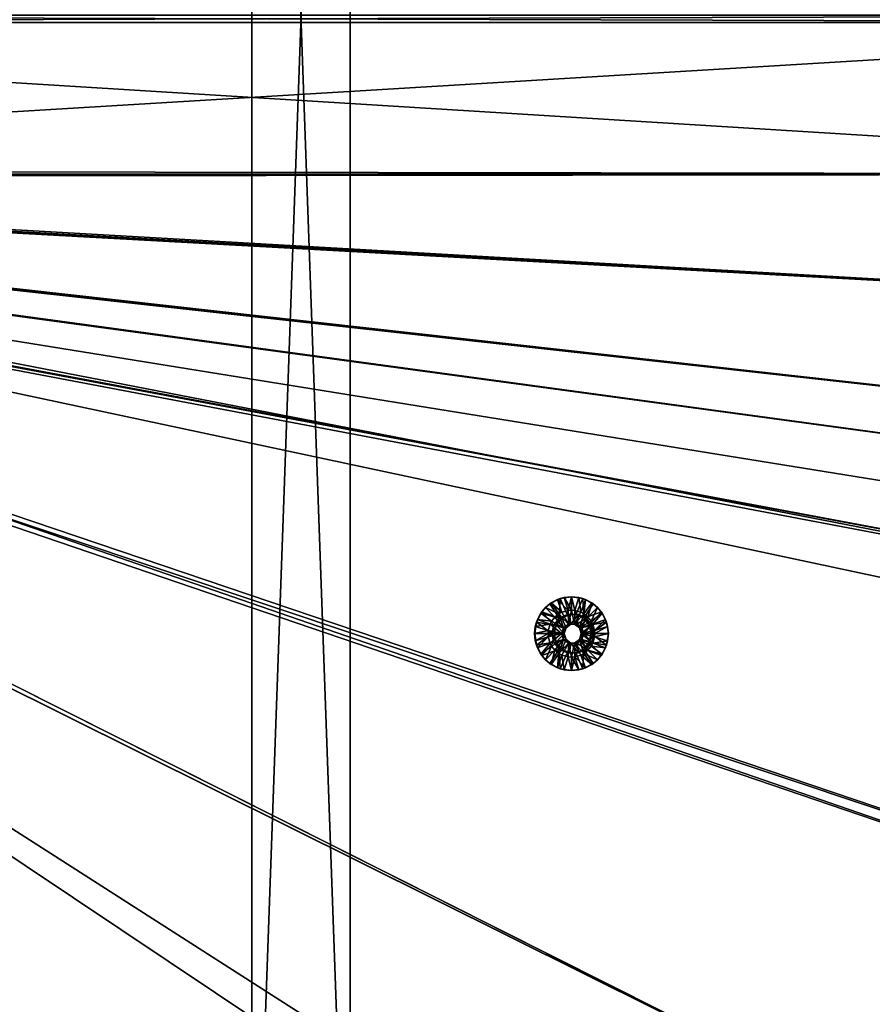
# Model space of a CAD drawing. Header units: metres. Extents: x -901 to 901, y -486 to 401.
# Tile 236 of 256: x 263 to 436, y -200 to 0. Entities that reach past the tile are written whole.
import ezdxf

# ---------------------------------------------------------------- set-up
doc = ezdxf.new("R2010")
doc.units = ezdxf.units.M

msp = doc.modelspace()

# ---------------------------------------------------------------- linework, layer by layer
at = {"layer": 'top0'}
for points in [[(562.200745, -0.734328, -490.04892), (562.200745, 0.734328, -490.04892), (63.597927, -0.734328, -500.493134)], [(562.200745, 0.734328, -490.04892), (63.597927, 0.734328, -500.493134), (63.597927, -0.734328, -500.493134)], [(562.26355, 0.734328, -493.048248), (562.26355, -0.734328, -493.048248), (63.660755, 0.734328, -503.492493)], [(562.26355, -0.734328, -493.048248), (63.660755, -0.734328, -503.492493), (63.660755, 0.734328, -503.492493)], [(63.597927, -0.734328, -500.493134), (63.597927, -30.845772, -500.493134), (562.200745, -0.734328, -490.04892)], [(63.597927, -30.845772, -500.493134), (562.200745, -31.580099, -490.04892), (562.200745, -0.734328, -490.04892)], [(63.660755, -30.845772, -503.492493), (63.660755, -0.734328, -503.492493), (562.26355, -31.580099, -493.048248)], [(562.26355, -31.580099, -493.048248), (63.660755, -0.734328, -503.492493), (562.26355, -0.734328, -493.048248)], [(63.639893, -31.580099, -503.49292), (556.825012, -127.259506, -492.974121), (63.320282, -33.791721, -503.495331)], [(562.207336, -60.024014, -490.032196), (562.200745, -31.580099, -490.04892), (63.535072, -32.116413, -500.494202)], [(562.200745, -31.580099, -490.04892), (63.558937, -31.84775, -500.493896), (63.535072, -32.116413, -500.494202)], [(562.200745, -31.580099, -490.04892), (63.577065, -31.580099, -500.493591), (63.558937, -31.84775, -500.493896)], [(63.597927, -30.845772, -500.493134), (63.577065, -31.580099, -500.493591), (562.200745, -31.580099, -490.04892)], [(63.639893, -31.580099, -503.49292), (63.660755, -30.845772, -503.492493), (562.26355, -31.580099, -493.048248)], [(562.26355, -31.580099, -493.048248), (562.270081, -60.027832, -493.031525), (63.639893, -31.580099, -503.49292)], [(562.270081, -60.027832, -493.031525), (556.825012, -127.259506, -492.974121), (63.639893, -31.580099, -503.49292)], [(62.795345, -35.507481, -500.496002), (518.09021, -190.658234, -490.42038), (63.257637, -33.784927, -500.496002)], [(63.320282, -33.791721, -503.495331), (520.393921, -188.45813, -493.390167), (62.851711, -35.5509, -503.495331)], [(63.257637, -33.784927, -500.496002), (553.106445, -138.14418, -490.004761), (63.263184, -33.760246, -500.495972)], [(518.09021, -190.658234, -490.42038), (553.106445, -138.14418, -490.004761), (63.257637, -33.784927, -500.496002)], [(63.263184, -33.760246, -500.495972), (557.079407, -125.99765, -489.9729), (63.32428, -33.484169, -500.495697)], [(553.106445, -138.14418, -490.004761), (557.079407, -125.99765, -489.9729), (63.263184, -33.760246, -500.495972)], [(556.825012, -127.259506, -492.974121), (520.393921, -188.45813, -493.390167), (63.320282, -33.791721, -503.495331)], [(561.663208, -101.056061, -489.961517), (63.378803, -33.209328, -500.495422), (63.32428, -33.484169, -500.495697)], [(557.079407, -125.99765, -489.9729), (559.94458, -113.591835, -489.958405), (63.32428, -33.484169, -500.495697)], [(63.32428, -33.484169, -500.495697), (559.94458, -113.591835, -489.958405), (561.663208, -101.056061, -489.961517)], [(562.227051, -88.468025, -489.982208), (63.426933, -32.935684, -500.495117), (63.378803, -33.209328, -500.495422)], [(562.227051, -88.468025, -489.982208), (63.378803, -33.209328, -500.495422), (561.663208, -101.056061, -489.961517)], [(63.469139, -32.661133, -500.494812), (63.426933, -32.935684, -500.495117), (562.227051, -88.468025, -489.982208)], [(63.505154, -32.387917, -500.494507), (63.469139, -32.661133, -500.494812), (562.207336, -60.024014, -490.032196)], [(562.207336, -60.024014, -490.032196), (63.469139, -32.661133, -500.494812), (562.227051, -88.468025, -489.982208)], [(63.535072, -32.116413, -500.494202), (63.505154, -32.387917, -500.494507), (562.207336, -60.024014, -490.032196)], [(62.041782, -37.174675, -500.496002), (437.279114, -223.842056, -491.717743), (62.795345, -35.507481, -500.496002)], [(62.851711, -35.5509, -503.495331), (437.335358, -223.870071, -494.717072), (62.118618, -37.228283, -503.495331)], [(437.279114, -223.842056, -491.717743), (518.09021, -190.658234, -490.42038), (62.795345, -35.507481, -500.496002)], [(520.393921, -188.45813, -493.390167), (437.335358, -223.870071, -494.717072), (62.851711, -35.5509, -503.495331)], [(244.527115, -223.826401, -495.064453), (353.598602, -223.755447, -493.247711), (62.041782, -37.174675, -500.496002)], [(353.598602, -223.755447, -493.247711), (437.279114, -223.842056, -491.717743), (62.041782, -37.174675, -500.496002)], [(437.335358, -223.870071, -494.717072), (341.090759, -223.79567, -496.466583), (62.118618, -37.228283, -503.495331)], [(62.118618, -37.228283, -503.495331), (341.090759, -223.79567, -496.466583), (244.761276, -223.802536, -498.037628)]]:
    msp.add_3dface(points, dxfattribs=at)
at = {"layer": 'top0123'}
for points in [[(329.990051, -280, -540), (309.990051, -280, -540), (309.990051, 280, -540)], [(329.990051, -280, -540), (309.990051, 280, -540), (329.990051, 280, -540)], [(309.990051, 280, -520), (309.990051, 280, -540), (309.990051, -280, -520)], [(309.990051, 280, -540), (309.990051, -280, -540), (309.990051, -280, -520)], [(329.990051, 280, -520), (309.990051, 280, -520), (309.990051, -280, -520)], [(329.990051, 280, -520), (309.990051, -280, -520), (329.990051, -280, -520)], [(329.990051, 280, -520), (329.990051, -280, -520), (329.990051, 280, -540)], [(329.990051, -280, -520), (329.990051, -280, -540), (329.990051, 280, -540)]]:
    msp.add_3dface(points, dxfattribs=at)
at = {"layer": 'top0123422'}
for points in [[(372.50415, -121.871429, -493.726379), (370.590149, -118.931129, -493.766479), (372.68045, -117.865829, -493.722687)], [(370.590149, -118.931129, -493.766479), (372.117584, -118.069656, -493.234375), (372.68045, -117.865829, -493.722687)], [(370.590149, -118.931129, -493.766479), (370.821228, -118.762733, -493.261505), (372.117584, -118.069656, -493.234375)], [(373.034241, -120.656792, -492.214935), (372.117584, -118.069656, -493.234375), (370.821228, -118.762733, -493.261505)], [(372.117584, -118.069656, -493.234375), (373.524231, -117.64286, -493.204895), (372.68045, -117.865829, -493.722687)], [(374.296936, -120.293602, -492.188477), (373.524231, -117.64286, -493.204895), (372.117584, -118.069656, -493.234375)], [(373.034241, -120.656792, -492.214935), (374.296936, -120.293602, -492.188477), (372.117584, -118.069656, -493.234375)], [(372.50415, -121.871429, -493.726379), (372.68045, -117.865829, -493.722687), (374.107666, -121.099045, -493.69278)], [(372.68045, -117.865829, -493.722687), (374.997559, -117.498756, -493.674133), (374.107666, -121.099045, -493.69278)], [(372.68045, -117.865829, -493.722687), (373.524231, -117.64286, -493.204895), (374.997559, -117.498756, -493.674133)], [(373.524231, -117.64286, -493.204895), (374.987091, -117.498756, -493.174255), (374.997559, -117.498756, -493.674133)], [(374.966156, -120.246231, -492.174469), (374.987091, -117.498756, -493.174255), (373.524231, -117.64286, -493.204895)], [(374.296936, -120.293602, -492.188477), (374.966156, -120.246231, -492.174469), (373.524231, -117.64286, -493.204895)], [(374.107666, -121.099045, -493.69278), (374.997559, -117.498756, -493.674133), (375.887451, -121.099045, -493.655518)], [(374.966156, -120.246231, -492.174469), (375.635345, -120.293602, -492.160461), (374.987091, -117.498756, -493.174255)], [(374.997559, -117.498756, -493.674133), (374.987091, -117.498756, -493.174255), (376.449951, -117.64286, -493.143616)], [(375.635345, -120.293602, -492.160461), (376.449951, -117.64286, -493.143616), (374.987091, -117.498756, -493.174255)], [(374.997559, -117.498756, -493.674133), (377.314667, -117.865829, -493.62561), (375.887451, -121.099045, -493.655518)], [(374.997559, -117.498756, -493.674133), (376.449951, -117.64286, -493.143616), (377.314667, -117.865829, -493.62561)], [(375.635345, -120.293602, -492.160461), (376.898041, -120.656792, -492.134003), (376.449951, -117.64286, -493.143616)], [(375.887451, -121.099045, -493.655518), (377.314667, -117.865829, -493.62561), (377.490967, -121.871429, -493.621918)], [(376.449951, -117.64286, -493.143616), (377.856567, -118.069656, -493.114136), (377.314667, -117.865829, -493.62561)], [(376.898041, -120.656792, -492.134003), (377.856567, -118.069656, -493.114136), (376.449951, -117.64286, -493.143616)], [(376.898041, -120.656792, -492.134003), (377.487, -120.970238, -492.121674), (377.856567, -118.069656, -493.114136)], [(377.314667, -117.865829, -493.62561), (379.404968, -118.931129, -493.581818), (377.490967, -121.871429, -493.621918)], [(377.314667, -117.865829, -493.62561), (377.856567, -118.069656, -493.114136), (379.404968, -118.931129, -493.581818)], [(377.487, -120.970238, -492.121674), (379.152954, -118.762733, -493.087006), (377.856567, -118.069656, -493.114136)], [(377.856567, -118.069656, -493.114136), (379.152954, -118.762733, -493.087006), (379.404968, -118.931129, -493.581818)], [(368.752441, -120.831978, -493.30484), (369.684937, -119.69545, -493.285309), (368.931274, -120.590363, -493.801208)], [(371.606354, -121.638214, -492.244843), (369.684937, -119.69545, -493.285309), (368.752441, -120.831978, -493.30484)], [(368.931274, -120.590363, -493.801208), (370.590149, -118.931129, -493.766479), (372.50415, -121.871429, -493.726379)], [(368.931274, -120.590363, -493.801208), (369.684937, -119.69545, -493.285309), (370.590149, -118.931129, -493.766479)], [(369.684937, -119.69545, -493.285309), (370.821228, -118.762733, -493.261505), (370.590149, -118.931129, -493.766479)], [(372.445282, -120.970238, -492.227264), (370.821228, -118.762733, -493.261505), (369.684937, -119.69545, -493.285309)], [(371.606354, -121.638214, -492.244843), (372.445282, -120.970238, -492.227264), (369.684937, -119.69545, -493.285309)], [(372.445282, -120.970238, -492.227264), (373.034241, -120.656792, -492.214935), (370.821228, -118.762733, -493.261505)], [(377.487, -120.970238, -492.121674), (378.325958, -121.638214, -492.104095), (379.152954, -118.762733, -493.087006)], [(377.490967, -121.871429, -493.621918), (379.404968, -118.931129, -493.581818), (381.063843, -120.590363, -493.547058)], [(378.325958, -121.638214, -492.104095), (380.289215, -119.69545, -493.063202), (379.152954, -118.762733, -493.087006)], [(378.325958, -121.638214, -492.104095), (378.993774, -122.477341, -492.090118), (380.289215, -119.69545, -493.063202)], [(378.993774, -122.477341, -492.090118), (381.221741, -120.831978, -493.043671), (380.289215, -119.69545, -493.063202)], [(379.404968, -118.931129, -493.581818), (379.152954, -118.762733, -493.087006), (380.289215, -119.69545, -493.063202)], [(379.404968, -118.931129, -493.581818), (380.289215, -119.69545, -493.063202), (381.063843, -120.590363, -493.547058)], [(380.289215, -119.69545, -493.063202), (381.221741, -120.831978, -493.043671), (381.063843, -120.590363, -493.547058)], [(367.866211, -122.681129, -493.823517), (368.931274, -120.590363, -493.801208), (371.39447, -123.263222, -493.749603)], [(368.059509, -122.128624, -493.319366), (368.931274, -120.590363, -493.801208), (367.866211, -122.681129, -493.823517)], [(368.059509, -122.128624, -493.319366), (368.752441, -120.831978, -493.30484), (368.931274, -120.590363, -493.801208)], [(370.938507, -122.477341, -492.25885), (368.752441, -120.831978, -493.30484), (368.059509, -122.128624, -493.319366)], [(370.938507, -122.477341, -492.25885), (371.606354, -121.638214, -492.244843), (368.752441, -120.831978, -493.30484)], [(371.39447, -123.263222, -493.749603), (368.931274, -120.590363, -493.801208), (372.50415, -121.871429, -493.726379)], [(371.606354, -121.638214, -492.244843), (370.938507, -122.477341, -492.25885), (373.34845, -123.823181, -492.208344)], [(371.39447, -123.263222, -493.749603), (372.50415, -121.871429, -493.726379), (371.886627, -123.263222, -517.244446)], [(372.445282, -120.970238, -492.227264), (371.606354, -121.638214, -492.244843), (373.34845, -123.823181, -492.208344)], [(372.50415, -121.871429, -493.726379), (372.996277, -121.871429, -517.221191), (371.886627, -123.263222, -517.244446)], [(371.886627, -123.263222, -517.244446), (372.996277, -121.871429, -517.221191), (373.872009, -123.823181, -517.202881)], [(373.034241, -120.656792, -492.214935), (372.445282, -120.970238, -492.227264), (374.348236, -123.096642, -492.187408)], [(372.445282, -120.970238, -492.227264), (373.34845, -123.823181, -492.208344), (374.348236, -123.096642, -492.187408)], [(372.50415, -121.871429, -493.726379), (374.107666, -121.099045, -493.69278), (372.996277, -121.871429, -517.221191)], [(374.107666, -121.099045, -493.69278), (374.599823, -121.099045, -517.187622), (372.996277, -121.871429, -517.221191)], [(372.996277, -121.871429, -517.221191), (374.599823, -121.099045, -517.187622), (374.871796, -123.096642, -517.181946)], [(373.872009, -123.823181, -517.202881), (372.996277, -121.871429, -517.221191), (374.871796, -123.096642, -517.181946)], [(374.348236, -123.096642, -492.187408), (374.296936, -120.293602, -492.188477), (373.034241, -120.656792, -492.214935)], [(374.107666, -121.099045, -493.69278), (375.887451, -121.099045, -493.655518), (374.599823, -121.099045, -517.187622)], [(374.966156, -120.246231, -492.174469), (374.296936, -120.293602, -492.188477), (374.348236, -123.096642, -492.187408)], [(375.584045, -123.096642, -492.16153), (374.966156, -120.246231, -492.174469), (374.348236, -123.096642, -492.187408)], [(375.887451, -121.099045, -493.655518), (376.379578, -121.099045, -517.15033), (374.599823, -121.099045, -517.187622)], [(374.871796, -123.096642, -517.181946), (374.599823, -121.099045, -517.187622), (376.379578, -121.099045, -517.15033)], [(374.871796, -123.096642, -517.181946), (376.379578, -121.099045, -517.15033), (376.107605, -123.096642, -517.156067)], [(375.584045, -123.096642, -492.16153), (375.635345, -120.293602, -492.160461), (374.966156, -120.246231, -492.174469)], [(376.898041, -120.656792, -492.134003), (375.635345, -120.293602, -492.160461), (375.584045, -123.096642, -492.16153)], [(377.487, -120.970238, -492.121674), (376.898041, -120.656792, -492.134003), (375.584045, -123.096642, -492.16153)], [(377.487, -120.970238, -492.121674), (375.584045, -123.096642, -492.16153), (376.583832, -123.823181, -492.140594)], [(375.887451, -121.099045, -493.655518), (377.490967, -121.871429, -493.621918), (376.379578, -121.099045, -517.15033)], [(376.379578, -121.099045, -517.15033), (377.983124, -121.871429, -517.11676), (376.107605, -123.096642, -517.156067)], [(376.107605, -123.096642, -517.156067), (377.983124, -121.871429, -517.11676), (377.107391, -123.823181, -517.135132)], [(377.490967, -121.871429, -493.621918), (377.983124, -121.871429, -517.11676), (376.379578, -121.099045, -517.15033)], [(378.325958, -121.638214, -492.104095), (377.487, -120.970238, -492.121674), (376.583832, -123.823181, -492.140594)], [(376.583832, -123.823181, -492.140594), (378.993774, -122.477341, -492.090118), (378.325958, -121.638214, -492.104095)], [(377.983124, -121.871429, -517.11676), (379.092773, -123.263222, -517.093506), (377.107391, -123.823181, -517.135132)], [(377.490967, -121.871429, -493.621918), (381.063843, -120.590363, -493.547058), (378.600647, -123.263222, -493.598663)], [(377.490967, -121.871429, -493.621918), (378.600647, -123.263222, -493.598663), (377.983124, -121.871429, -517.11676)], [(378.600647, -123.263222, -493.598663), (379.092773, -123.263222, -517.093506), (377.983124, -121.871429, -517.11676)], [(381.063843, -120.590363, -493.547058), (382.128906, -122.681129, -493.52475), (378.600647, -123.263222, -493.598663)], [(378.993774, -122.477341, -492.090118), (379.307159, -123.066437, -492.083527), (381.221741, -120.831978, -493.043671)], [(379.307159, -123.066437, -492.083527), (381.914673, -122.128624, -493.029144), (381.221741, -120.831978, -493.043671)], [(381.063843, -120.590363, -493.547058), (381.221741, -120.831978, -493.043671), (381.914673, -122.128624, -493.029144)], [(381.063843, -120.590363, -493.547058), (381.914673, -122.128624, -493.029144), (382.128906, -122.681129, -493.52475)], [(367.488739, -124.998756, -493.331329), (367.632813, -123.535576, -493.328308), (367.499207, -124.998756, -493.831207)], [(370.262024, -124.329399, -492.27301), (367.632813, -123.535576, -493.328308), (367.488739, -124.998756, -493.331329)], [(370.998444, -124.998756, -493.757904), (367.499207, -124.998756, -493.831207), (367.866211, -122.681129, -493.823517)], [(367.632813, -123.535576, -493.328308), (367.866211, -122.681129, -493.823517), (367.499207, -124.998756, -493.831207)], [(367.632813, -123.535576, -493.328308), (368.059509, -122.128624, -493.319366), (367.866211, -122.681129, -493.823517)], [(370.625122, -123.066437, -492.265411), (368.059509, -122.128624, -493.319366), (367.632813, -123.535576, -493.328308)], [(370.262024, -124.329399, -492.27301), (370.625122, -123.066437, -492.265411), (367.632813, -123.535576, -493.328308)], [(370.998444, -124.998756, -493.757904), (367.866211, -122.681129, -493.823517), (371.39447, -123.263222, -493.749603)], [(370.625122, -123.066437, -492.265411), (370.938507, -122.477341, -492.25885), (368.059509, -122.128624, -493.319366)], [(370.625122, -123.066437, -492.265411), (370.262024, -124.329399, -492.27301), (372.966583, -124.998756, -492.21637)], [(373.34845, -123.823181, -492.208344), (370.938507, -122.477341, -492.25885), (370.625122, -123.066437, -492.265411)], [(373.34845, -123.823181, -492.208344), (370.625122, -123.066437, -492.265411), (372.966583, -124.998756, -492.21637)], [(370.998444, -124.998756, -493.757904), (371.39447, -123.263222, -493.749603), (371.49057, -124.998756, -517.252747)], [(371.39447, -123.263222, -493.749603), (371.886627, -123.263222, -517.244446), (371.49057, -124.998756, -517.252747)], [(371.49057, -124.998756, -517.252747), (371.886627, -123.263222, -517.244446), (373.490143, -124.998756, -517.210876)], [(373.490143, -124.998756, -517.210876), (371.886627, -123.263222, -517.244446), (373.872009, -123.823181, -517.202881)], [(373.490143, -124.998756, -517.210876), (373.872009, -123.823181, -517.202881), (372.966583, -124.998756, -492.21637)], [(373.872009, -123.823181, -517.202881), (373.34845, -123.823181, -492.208344), (372.966583, -124.998756, -492.21637)], [(373.872009, -123.823181, -517.202881), (374.871796, -123.096642, -517.181946), (373.34845, -123.823181, -492.208344)], [(374.871796, -123.096642, -517.181946), (374.348236, -123.096642, -492.187408), (373.34845, -123.823181, -492.208344)], [(374.871796, -123.096642, -517.181946), (376.107605, -123.096642, -517.156067), (374.348236, -123.096642, -492.187408)], [(376.107605, -123.096642, -517.156067), (375.584045, -123.096642, -492.16153), (374.348236, -123.096642, -492.187408)], [(376.107605, -123.096642, -517.156067), (377.107391, -123.823181, -517.135132), (375.584045, -123.096642, -492.16153)], [(377.107391, -123.823181, -517.135132), (376.583832, -123.823181, -492.140594), (375.584045, -123.096642, -492.16153)], [(379.307159, -123.066437, -492.083527), (378.993774, -122.477341, -492.090118), (376.583832, -123.823181, -492.140594)], [(376.965698, -124.998756, -492.132599), (379.307159, -123.066437, -492.083527), (376.583832, -123.823181, -492.140594)], [(377.107391, -123.823181, -517.135132), (377.489258, -124.998756, -517.127075), (376.583832, -123.823181, -492.140594)], [(377.489258, -124.998756, -517.127075), (376.965698, -124.998756, -492.132599), (376.583832, -123.823181, -492.140594)], [(379.670258, -124.329399, -492.075928), (379.307159, -123.066437, -492.083527), (376.965698, -124.998756, -492.132599)], [(377.107391, -123.823181, -517.135132), (379.092773, -123.263222, -517.093506), (377.489258, -124.998756, -517.127075)], [(379.092773, -123.263222, -517.093506), (379.488831, -124.998756, -517.085205), (377.489258, -124.998756, -517.127075)], [(378.600647, -123.263222, -493.598663), (382.128906, -122.681129, -493.52475), (378.996674, -124.998756, -493.590363)], [(378.600647, -123.263222, -493.598663), (378.996674, -124.998756, -493.590363), (379.092773, -123.263222, -517.093506)], [(382.128906, -122.681129, -493.52475), (382.496948, -124.998756, -493.567078), (378.996674, -124.998756, -493.590363)], [(378.996674, -124.998756, -493.590363), (379.488831, -124.998756, -517.085205), (379.092773, -123.263222, -517.093506)], [(379.307159, -123.066437, -492.083527), (379.670258, -124.329399, -492.075928), (381.914673, -122.128624, -493.029144)], [(379.670258, -124.329399, -492.075928), (382.34137, -123.535576, -493.020203), (381.914673, -122.128624, -493.029144)], [(379.670258, -124.329399, -492.075928), (379.717621, -124.998756, -492.074951), (382.34137, -123.535576, -493.020203)], [(379.717621, -124.998756, -492.074951), (382.485443, -124.998756, -493.017181), (382.34137, -123.535576, -493.020203)], [(381.914673, -122.128624, -493.029144), (382.34137, -123.535576, -493.020203), (382.128906, -122.681129, -493.52475)], [(382.128906, -122.681129, -493.52475), (382.34137, -123.535576, -493.020203), (382.496948, -124.998756, -493.567078)], [(382.34137, -123.535576, -493.020203), (382.485443, -124.998756, -493.017181), (382.496948, -124.998756, -493.567078)], [(370.214661, -124.998756, -492.273987), (370.262024, -124.329399, -492.27301), (367.488739, -124.998756, -493.331329)], [(367.488739, -124.998756, -493.331329), (367.499207, -124.998756, -493.831207), (367.632813, -126.461929, -493.328308)], [(367.488739, -124.998756, -493.331329), (367.632813, -126.461929, -493.328308), (370.214661, -124.998756, -492.273987)], [(367.866211, -127.316383, -493.823517), (367.499207, -124.998756, -493.831207), (370.998444, -124.998756, -493.757904)], [(367.499207, -124.998756, -493.831207), (367.866211, -127.316383, -493.823517), (367.632813, -126.461929, -493.328308)], [(367.632813, -126.461929, -493.328308), (370.262024, -125.668106, -492.27301), (370.214661, -124.998756, -492.273987)], [(367.632813, -126.461929, -493.328308), (368.059509, -127.868881, -493.319366), (370.262024, -125.668106, -492.27301)], [(371.39447, -126.734291, -493.749603), (367.866211, -127.316383, -493.823517), (370.998444, -124.998756, -493.757904)], [(368.059509, -127.868881, -493.319366), (370.625122, -126.931068, -492.265411), (370.262024, -125.668106, -492.27301)], [(370.262024, -124.329399, -492.27301), (370.214661, -124.998756, -492.273987), (372.966583, -124.998756, -492.21637)], [(370.214661, -124.998756, -492.273987), (370.262024, -125.668106, -492.27301), (372.966583, -124.998756, -492.21637)], [(372.966583, -124.998756, -492.21637), (370.262024, -125.668106, -492.27301), (370.625122, -126.931068, -492.265411)], [(372.966583, -124.998756, -492.21637), (370.625122, -126.931068, -492.265411), (373.34845, -126.174324, -492.208344)], [(371.49057, -124.998756, -517.252747), (371.886627, -126.734291, -517.244446), (370.998444, -124.998756, -493.757904)], [(371.886627, -126.734291, -517.244446), (371.39447, -126.734291, -493.749603), (370.998444, -124.998756, -493.757904)], [(371.886627, -126.734291, -517.244446), (371.49057, -124.998756, -517.252747), (373.490143, -124.998756, -517.210876)], [(373.872009, -126.174324, -517.202881), (371.886627, -126.734291, -517.244446), (373.490143, -124.998756, -517.210876)], [(372.966583, -124.998756, -492.21637), (373.34845, -126.174324, -492.208344), (373.490143, -124.998756, -517.210876)], [(373.34845, -126.174324, -492.208344), (373.872009, -126.174324, -517.202881), (373.490143, -124.998756, -517.210876)], [(376.583832, -126.174324, -492.140594), (379.307159, -126.931068, -492.083527), (376.965698, -124.998756, -492.132599)], [(376.583832, -126.174324, -492.140594), (376.965698, -124.998756, -492.132599), (377.107391, -126.174324, -517.135132)], [(379.717621, -124.998756, -492.074951), (379.670258, -124.329399, -492.075928), (376.965698, -124.998756, -492.132599)], [(379.307159, -126.931068, -492.083527), (379.670258, -125.668106, -492.075928), (376.965698, -124.998756, -492.132599)], [(376.965698, -124.998756, -492.132599), (379.670258, -125.668106, -492.075928), (379.717621, -124.998756, -492.074951)], [(376.965698, -124.998756, -492.132599), (377.489258, -124.998756, -517.127075), (377.107391, -126.174324, -517.135132)], [(377.489258, -124.998756, -517.127075), (379.092773, -126.734291, -517.093506), (377.107391, -126.174324, -517.135132)], [(377.489258, -124.998756, -517.127075), (379.488831, -124.998756, -517.085205), (379.092773, -126.734291, -517.093506)], [(378.996674, -124.998756, -493.590363), (382.128906, -127.316383, -493.52475), (378.600647, -126.734291, -493.598663)], [(379.092773, -126.734291, -517.093506), (379.488831, -124.998756, -517.085205), (378.600647, -126.734291, -493.598663)], [(379.488831, -124.998756, -517.085205), (378.996674, -124.998756, -493.590363), (378.600647, -126.734291, -493.598663)], [(382.496948, -124.998756, -493.567078), (382.128906, -127.316383, -493.52475), (378.996674, -124.998756, -493.590363)], [(382.34137, -126.461929, -493.020203), (379.670258, -125.668106, -492.075928), (379.307159, -126.931068, -492.083527)], [(382.34137, -126.461929, -493.020203), (382.485443, -124.998756, -493.017181), (379.670258, -125.668106, -492.075928)], [(382.485443, -124.998756, -493.017181), (379.717621, -124.998756, -492.074951), (379.670258, -125.668106, -492.075928)], [(382.128906, -127.316383, -493.52475), (382.496948, -124.998756, -493.567078), (382.34137, -126.461929, -493.020203)], [(382.496948, -124.998756, -493.567078), (382.485443, -124.998756, -493.017181), (382.34137, -126.461929, -493.020203)], [(367.632813, -126.461929, -493.328308), (367.866211, -127.316383, -493.823517), (368.059509, -127.868881, -493.319366)], [(368.931274, -129.40715, -493.801208), (367.866211, -127.316383, -493.823517), (371.39447, -126.734291, -493.749603)], [(367.866211, -127.316383, -493.823517), (368.931274, -129.40715, -493.801208), (368.059509, -127.868881, -493.319366)], [(368.059509, -127.868881, -493.319366), (368.752441, -129.165527, -493.30484), (370.625122, -126.931068, -492.265411)], [(368.059509, -127.868881, -493.319366), (368.931274, -129.40715, -493.801208), (368.752441, -129.165527, -493.30484)], [(368.752441, -129.165527, -493.30484), (370.938507, -127.520164, -492.25885), (370.625122, -126.931068, -492.265411)], [(368.752441, -129.165527, -493.30484), (369.684937, -130.302048, -493.285309), (370.938507, -127.520164, -492.25885)], [(372.50415, -128.126083, -493.726379), (368.931274, -129.40715, -493.801208), (371.39447, -126.734291, -493.749603)], [(369.684937, -130.302048, -493.285309), (371.606354, -128.359299, -492.244843), (370.938507, -127.520164, -492.25885)], [(370.625122, -126.931068, -492.265411), (370.938507, -127.520164, -492.25885), (373.34845, -126.174324, -492.208344)], [(373.34845, -126.174324, -492.208344), (370.938507, -127.520164, -492.25885), (371.606354, -128.359299, -492.244843)], [(371.886627, -126.734291, -517.244446), (372.996277, -128.126083, -517.221191), (371.39447, -126.734291, -493.749603)], [(372.996277, -128.126083, -517.221191), (372.50415, -128.126083, -493.726379), (371.39447, -126.734291, -493.749603)], [(371.606354, -128.359299, -492.244843), (372.445282, -129.027267, -492.227264), (373.34845, -126.174324, -492.208344)], [(372.996277, -128.126083, -517.221191), (371.886627, -126.734291, -517.244446), (373.872009, -126.174324, -517.202881)], [(372.445282, -129.027267, -492.227264), (374.348236, -126.900864, -492.187408), (373.34845, -126.174324, -492.208344)], [(372.445282, -129.027267, -492.227264), (373.034241, -129.340714, -492.214935), (374.348236, -126.900864, -492.187408)], [(374.871796, -126.900864, -517.181946), (372.996277, -128.126083, -517.221191), (373.872009, -126.174324, -517.202881)], [(374.871796, -126.900864, -517.181946), (374.599823, -128.898468, -517.187622), (372.996277, -128.126083, -517.221191)], [(373.034241, -129.340714, -492.214935), (374.296936, -129.703903, -492.188477), (374.348236, -126.900864, -492.187408)], [(373.34845, -126.174324, -492.208344), (374.348236, -126.900864, -492.187408), (373.872009, -126.174324, -517.202881)], [(374.348236, -126.900864, -492.187408), (374.871796, -126.900864, -517.181946), (373.872009, -126.174324, -517.202881)], [(374.348236, -126.900864, -492.187408), (374.296936, -129.703903, -492.188477), (374.966156, -129.751282, -492.174469)], [(374.348236, -126.900864, -492.187408), (374.966156, -129.751282, -492.174469), (375.584045, -126.900864, -492.16153)], [(374.348236, -126.900864, -492.187408), (375.584045, -126.900864, -492.16153), (374.871796, -126.900864, -517.181946)], [(376.379578, -128.898468, -517.15033), (374.599823, -128.898468, -517.187622), (374.871796, -126.900864, -517.181946)], [(375.584045, -126.900864, -492.16153), (376.107605, -126.900864, -517.156067), (374.871796, -126.900864, -517.181946)], [(376.107605, -126.900864, -517.156067), (376.379578, -128.898468, -517.15033), (374.871796, -126.900864, -517.181946)], [(374.966156, -129.751282, -492.174469), (375.635345, -129.703903, -492.160461), (375.584045, -126.900864, -492.16153)], [(377.487, -129.027267, -492.121674), (376.583832, -126.174324, -492.140594), (375.584045, -126.900864, -492.16153)], [(375.584045, -126.900864, -492.16153), (376.583832, -126.174324, -492.140594), (376.107605, -126.900864, -517.156067)], [(375.584045, -126.900864, -492.16153), (375.635345, -129.703903, -492.160461), (376.898041, -129.340714, -492.134003)], [(376.898041, -129.340714, -492.134003), (377.487, -129.027267, -492.121674), (375.584045, -126.900864, -492.16153)], [(376.583832, -126.174324, -492.140594), (377.107391, -126.174324, -517.135132), (376.107605, -126.900864, -517.156067)], [(377.107391, -126.174324, -517.135132), (377.983124, -128.126083, -517.11676), (376.107605, -126.900864, -517.156067)], [(377.983124, -128.126083, -517.11676), (376.379578, -128.898468, -517.15033), (376.107605, -126.900864, -517.156067)], [(377.487, -129.027267, -492.121674), (378.325958, -128.359299, -492.104095), (376.583832, -126.174324, -492.140594)], [(378.325958, -128.359299, -492.104095), (378.993774, -127.520164, -492.090118), (376.583832, -126.174324, -492.140594)], [(376.583832, -126.174324, -492.140594), (378.993774, -127.520164, -492.090118), (379.307159, -126.931068, -492.083527)], [(379.092773, -126.734291, -517.093506), (377.983124, -128.126083, -517.11676), (377.107391, -126.174324, -517.135132)], [(378.600647, -126.734291, -493.598663), (381.063843, -129.40715, -493.547058), (377.490967, -128.126083, -493.621918)], [(377.983124, -128.126083, -517.11676), (379.092773, -126.734291, -517.093506), (377.490967, -128.126083, -493.621918)], [(379.092773, -126.734291, -517.093506), (378.600647, -126.734291, -493.598663), (377.490967, -128.126083, -493.621918)], [(381.221741, -129.165527, -493.043671), (378.993774, -127.520164, -492.090118), (378.325958, -128.359299, -492.104095)], [(382.128906, -127.316383, -493.52475), (381.063843, -129.40715, -493.547058), (378.600647, -126.734291, -493.598663)], [(381.914673, -127.868881, -493.029144), (379.307159, -126.931068, -492.083527), (378.993774, -127.520164, -492.090118)], [(381.221741, -129.165527, -493.043671), (381.914673, -127.868881, -493.029144), (378.993774, -127.520164, -492.090118)], [(381.914673, -127.868881, -493.029144), (382.34137, -126.461929, -493.020203), (379.307159, -126.931068, -492.083527)], [(381.063843, -129.40715, -493.547058), (382.128906, -127.316383, -493.52475), (381.914673, -127.868881, -493.029144)], [(381.063843, -129.40715, -493.547058), (381.914673, -127.868881, -493.029144), (381.221741, -129.165527, -493.043671)], [(382.128906, -127.316383, -493.52475), (382.34137, -126.461929, -493.020203), (381.914673, -127.868881, -493.029144)], [(368.931274, -129.40715, -493.801208), (369.684937, -130.302048, -493.285309), (368.752441, -129.165527, -493.30484)], [(372.50415, -128.126083, -493.726379), (370.590149, -131.066376, -493.766479), (368.931274, -129.40715, -493.801208)], [(368.931274, -129.40715, -493.801208), (370.590149, -131.066376, -493.766479), (369.684937, -130.302048, -493.285309)], [(369.684937, -130.302048, -493.285309), (370.821228, -131.234772, -493.261505), (371.606354, -128.359299, -492.244843)], [(372.68045, -132.131683, -493.722687), (370.590149, -131.066376, -493.766479), (372.50415, -128.126083, -493.726379)], [(370.821228, -131.234772, -493.261505), (372.445282, -129.027267, -492.227264), (371.606354, -128.359299, -492.244843)], [(370.821228, -131.234772, -493.261505), (372.117584, -131.927856, -493.234375), (372.445282, -129.027267, -492.227264)], [(372.117584, -131.927856, -493.234375), (373.034241, -129.340714, -492.214935), (372.445282, -129.027267, -492.227264)], [(372.117584, -131.927856, -493.234375), (373.524231, -132.354645, -493.204895), (373.034241, -129.340714, -492.214935)], [(374.107666, -128.898468, -493.69278), (372.68045, -132.131683, -493.722687), (372.50415, -128.126083, -493.726379)], [(372.996277, -128.126083, -517.221191), (374.599823, -128.898468, -517.187622), (372.50415, -128.126083, -493.726379)], [(374.599823, -128.898468, -517.187622), (374.107666, -128.898468, -493.69278), (372.50415, -128.126083, -493.726379)], [(374.997559, -132.498749, -493.674133), (372.68045, -132.131683, -493.722687), (374.107666, -128.898468, -493.69278)], [(373.524231, -132.354645, -493.204895), (374.296936, -129.703903, -492.188477), (373.034241, -129.340714, -492.214935)], [(373.524231, -132.354645, -493.204895), (374.987091, -132.498749, -493.174255), (374.296936, -129.703903, -492.188477)], [(375.887451, -128.898468, -493.655518), (374.997559, -132.498749, -493.674133), (374.107666, -128.898468, -493.69278)], [(374.599823, -128.898468, -517.187622), (376.379578, -128.898468, -517.15033), (374.107666, -128.898468, -493.69278)], [(376.379578, -128.898468, -517.15033), (375.887451, -128.898468, -493.655518), (374.107666, -128.898468, -493.69278)], [(374.987091, -132.498749, -493.174255), (374.966156, -129.751282, -492.174469), (374.296936, -129.703903, -492.188477)], [(376.449951, -132.354645, -493.143616), (375.635345, -129.703903, -492.160461), (374.966156, -129.751282, -492.174469)], [(374.987091, -132.498749, -493.174255), (376.449951, -132.354645, -493.143616), (374.966156, -129.751282, -492.174469)], [(377.314667, -132.131683, -493.62561), (374.997559, -132.498749, -493.674133), (375.887451, -128.898468, -493.655518)], [(377.856567, -131.927856, -493.114136), (376.898041, -129.340714, -492.134003), (375.635345, -129.703903, -492.160461)], [(376.449951, -132.354645, -493.143616), (377.856567, -131.927856, -493.114136), (375.635345, -129.703903, -492.160461)], [(377.490967, -128.126083, -493.621918), (377.314667, -132.131683, -493.62561), (375.887451, -128.898468, -493.655518)], [(376.379578, -128.898468, -517.15033), (377.983124, -128.126083, -517.11676), (375.887451, -128.898468, -493.655518)], [(377.983124, -128.126083, -517.11676), (377.490967, -128.126083, -493.621918), (375.887451, -128.898468, -493.655518)], [(379.152954, -131.234772, -493.087006), (377.487, -129.027267, -492.121674), (376.898041, -129.340714, -492.134003)], [(377.856567, -131.927856, -493.114136), (379.152954, -131.234772, -493.087006), (376.898041, -129.340714, -492.134003)], [(377.490967, -128.126083, -493.621918), (379.404968, -131.066376, -493.581818), (377.314667, -132.131683, -493.62561)], [(380.289215, -130.302048, -493.063202), (378.325958, -128.359299, -492.104095), (377.487, -129.027267, -492.121674)], [(379.152954, -131.234772, -493.087006), (380.289215, -130.302048, -493.063202), (377.487, -129.027267, -492.121674)], [(381.063843, -129.40715, -493.547058), (379.404968, -131.066376, -493.581818), (377.490967, -128.126083, -493.621918)], [(380.289215, -130.302048, -493.063202), (381.221741, -129.165527, -493.043671), (378.325958, -128.359299, -492.104095)], [(379.404968, -131.066376, -493.581818), (381.063843, -129.40715, -493.547058), (380.289215, -130.302048, -493.063202)], [(380.289215, -130.302048, -493.063202), (381.063843, -129.40715, -493.547058), (381.221741, -129.165527, -493.043671)], [(370.590149, -131.066376, -493.766479), (370.821228, -131.234772, -493.261505), (369.684937, -130.302048, -493.285309)], [(370.821228, -131.234772, -493.261505), (370.590149, -131.066376, -493.766479), (372.117584, -131.927856, -493.234375)], [(370.590149, -131.066376, -493.766479), (372.68045, -132.131683, -493.722687), (372.117584, -131.927856, -493.234375)], [(372.117584, -131.927856, -493.234375), (372.68045, -132.131683, -493.722687), (373.524231, -132.354645, -493.204895)], [(377.314667, -132.131683, -493.62561), (377.856567, -131.927856, -493.114136), (376.449951, -132.354645, -493.143616)], [(377.314667, -132.131683, -493.62561), (379.404968, -131.066376, -493.581818), (377.856567, -131.927856, -493.114136)], [(379.404968, -131.066376, -493.581818), (379.152954, -131.234772, -493.087006), (377.856567, -131.927856, -493.114136)], [(379.152954, -131.234772, -493.087006), (379.404968, -131.066376, -493.581818), (380.289215, -130.302048, -493.063202)], [(372.68045, -132.131683, -493.722687), (374.997559, -132.498749, -493.674133), (373.524231, -132.354645, -493.204895)], [(373.524231, -132.354645, -493.204895), (374.997559, -132.498749, -493.674133), (374.987091, -132.498749, -493.174255)], [(374.997559, -132.498749, -493.674133), (376.449951, -132.354645, -493.143616), (374.987091, -132.498749, -493.174255)], [(374.997559, -132.498749, -493.674133), (377.314667, -132.131683, -493.62561), (376.449951, -132.354645, -493.143616)]]:
    msp.add_3dface(points, dxfattribs=at)

doc.saveas('drawing.dxf')
